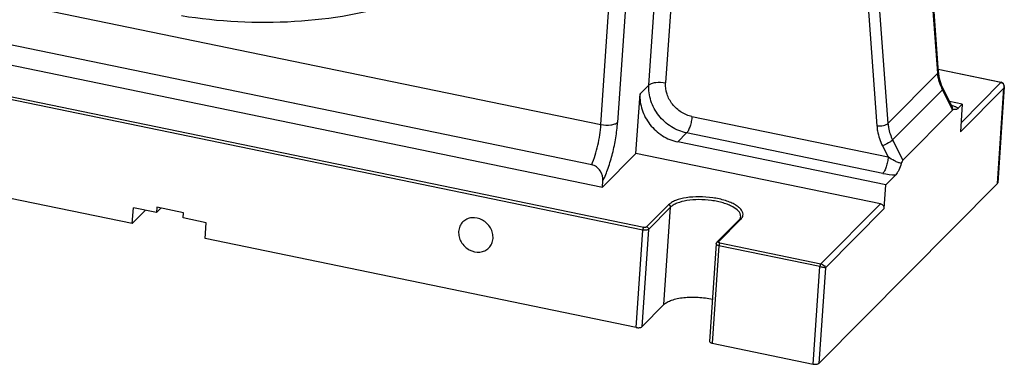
# Model space of a CAD drawing. Header units: millimetres. Extents: x 601 to 2924, y 6 to 1830.
# Tile 4 of 23: x 1096 to 1324, y 646 to 726. Entities that reach past the tile are written whole.
import ezdxf

# ---------------------------------------------------------------- set-up
doc = ezdxf.new("R2010")
doc.units = ezdxf.units.MM

msp = doc.modelspace()

# ---------------------------------------------------------------- linework, layer by layer
at = {"color": 7, "linetype": 'Continuous'}
for p, q in [((1308.209, 713.474), (1298.554, 843.341)), ((1298.788, 842.147), (1308.335, 713.746)), ((1287.037, 831.749), (1296.693, 701.883)), ((1285.657, 815.204), (1294.126, 701.304)), ((1241.385, 710.763), (1244.319, 753.488)), ((1248.171, 753.964), (1245.237, 711.238)), ((1230.279, 701.636), (1233.312, 745.812)), ((1237.164, 746.288), (1234.131, 702.111)), ((1048.325, 739.146), (1230.279, 701.636)), ((1228.144, 692.308), (1046.19, 729.818)), ((1045.502, 725.314), (1230.635, 687.149)), ((1023.85, 722.456), (1240.212, 677.853)), ((1240.006, 677.22), (1023.644, 721.823)), ((1296.693, 701.883), (1308.209, 713.474)), ((1308.209, 713.474), (1308.335, 713.746)), ((1308.286, 714.396), (1322.904, 711.382)), ((1322.834, 711.351), (1308.29, 714.349)), ((1239.326, 708.69), (1241.385, 710.763)), ((1313.593, 702.049), (1322.834, 711.351)), ((1322.904, 711.382), (1322.834, 711.351)), ((1322.905, 711.382), (1322.904, 711.382)), ((1238.382, 694.947), (1239.326, 708.69)), ((1309.292, 709.636), (1297.775, 698.045)), ((1309.292, 709.636), (1311.576, 705.107)), ((1309.426, 709.891), (1311.421, 705.924)), ((1323.532, 710.066), (1313.446, 699.915)), ((1322.016, 687.985), (1323.532, 710.066)), ((1323.605, 710.337), (1322.078, 688.109)), ((1323.605, 710.341), (1323.532, 710.066)), ((1313.887, 706.328), (1310.909, 706.942)), ((1313.887, 706.328), (1312.967, 705.403)), ((1313.887, 706.328), (1313.446, 699.915)), ((1311.794, 705.099), (1300.131, 693.36)), ((1311.489, 705.8), (1311.421, 705.924)), ((1311.684, 705.543), (1311.489, 705.8)), ((1251.342, 703.475), (1296.721, 694.12)), ((1250.106, 699.673), (1248.047, 697.601)), ((1295.486, 690.318), (1250.106, 699.673)), ((1121.862, 678.717), (1022.096, 699.284)), ((1296.2, 687.674), (1248.047, 697.601)), ((1297.775, 698.045), (1300.131, 693.36)), ((1238.382, 694.947), (1230.635, 687.149)), ((1294.95, 683.285), (1238.382, 694.947)), ((1295.425, 696.698), (1296.721, 694.12)), ((1230.635, 687.149), (1230.735, 688.607)), ((1280.696, 646.396), (1322.016, 687.985)), ((1298.496, 689.985), (1296.2, 687.674)), ((1322.016, 687.985), (1322.078, 688.11)), ((1295.823, 682.176), (1296.2, 687.674)), ((1121.862, 678.717), (1122.114, 682.382)), ((1121.862, 678.717), (1124.927, 681.802)), ((1127.443, 681.283), (1122.114, 682.382)), ((1127.525, 682.474), (1127.443, 681.283)), ((1127.443, 681.283), (1128.439, 682.286)), ((1133.696, 681.202), (1127.525, 682.474)), ((1133.614, 680.011), (1133.696, 681.202)), ((1240.854, 677.933), (1245.949, 683.061)), ((1246.385, 682.506), (1241.29, 677.378)), ((1244.837, 659.967), (1246.385, 682.506)), ((1281.165, 669.411), (1294.95, 683.285)), ((1295.823, 682.176), (1282.212, 668.477)), ((1138.944, 678.912), (1133.614, 680.011)), ((1138.692, 675.247), (1138.944, 678.912)), ((1262.206, 679.524), (1257.111, 674.396)), ((1262.592, 679.63), (1257.497, 674.502)), ((1238.458, 654.68), (1240.006, 677.22)), ((1241.29, 677.378), (1239.742, 654.839)), ((1238.458, 654.68), (1138.692, 675.247)), ((1256.936, 674.015), (1255.388, 651.476)), ((1257.584, 673.596), (1256.037, 651.057)), ((1280.96, 668.777), (1257.584, 673.596)), ((1257.79, 674.23), (1281.165, 669.411)), ((1279.412, 646.238), (1280.96, 668.777)), ((1282.212, 668.477), (1280.696, 646.396)), ((1239.742, 654.839), (1244.837, 659.967)), ((1256.037, 651.057), (1279.412, 646.238))]:
    msp.add_line(p, q, dxfattribs=at)
for points in [[(1323.441, 711.014), (1323.135, 711.298), (1322.904, 711.382)], [(1323.605, 710.34), (1323.597, 710.591), (1323.441, 711.014)], [(1311.595, 705.59), (1311.696, 705.527), (1311.684, 705.543)]]:
    msp.add_lwpolyline(points, dxfattribs=at)
for centre, radius, start, end in [((1317.709, 714.443), 9.4, 184.25411, 185.76593), ((1318.074, 714.485), 9.767, 185.79417, 192.0676), ((1318.887, 714.468), 10.743, 199.48025, 205.75865), ((1319.045, 714.541), 10.917, 205.74213, 206.6983), ((1322.261, 710.342), 1.3, 347.73726, 359.89942), ((1322.318, 710.341), 1.244, 359.94412, 8.04668), ((1298.8, 706.495), 16.513, 258.4205, 268.94424), ((1257.521, 673.976), 0.586, 164.59402, 176.19625)]:
    msp.add_arc(centre, radius, start, end, dxfattribs=at)
for points, knots in [([(1226.362, 754.843), (1223.491, 751.953), (1217.363, 746.52), (1207.197, 739.576), (1196.166, 733.908), (1180.414, 728.115), (1159.177, 724.423), (1141.855, 725.36), (1133.242, 726.733)], [0, 0, 0, 0, 0.1211338, 0.2427228, 0.3651723, 0.4888648, 0.7406723, 1, 1, 1, 1]), ([(1308.759, 710.886), (1308.684, 711.097), (1308.417, 711.939), (1308.258, 712.817), (1308.209, 713.474)], [0, 0, 0, 0, 0.2535769, 1, 1, 1, 1]), ([(1250.106, 699.673), (1248.862, 699.929), (1246.427, 700.936), (1243.993, 703.139), (1242.566, 705.313), (1241.566, 707.63), (1241.301, 709.538), (1241.385, 710.763)], [0, 0, 0, 0, 0.24977, 0.5053698, 0.6329679, 0.7585927, 1, 1, 1, 1]), ([(1241.385, 710.763), (1241.552, 710.931), (1242.075, 711.188), (1243.373, 711.449), (1244.488, 711.392), (1245.237, 711.238)], [0, 0, 0, 0, 0.1789786, 0.4234722, 1, 1, 1, 1]), ([(1251.342, 703.475), (1250.471, 703.655), (1248.767, 704.359), (1247.063, 705.902), (1246.064, 707.423), (1245.363, 709.045), (1245.178, 710.381), (1245.237, 711.238)], [0, 0, 0, 0, 0.2497724, 0.5053695, 0.632966, 0.7585898, 1, 1, 1, 1]), ([(1308.522, 712.443), (1308.569, 712.225), (1308.787, 711.348), (1309.12, 710.5), (1309.426, 709.891)], [0, 0, 0, 0, 0.24605, 1, 1, 1, 1]), ([(1239.326, 708.69), (1239.242, 707.465), (1239.507, 705.557), (1240.507, 703.24), (1241.934, 701.067), (1244.368, 698.864), (1246.803, 697.857), (1248.047, 697.601)], [0, 0, 0, 0, 0.2414102, 0.3670338, 0.4946301, 0.7502271, 1, 1, 1, 1]), ([(1309.426, 709.891), (1309.442, 709.859), (1309.404, 709.749), (1309.337, 709.682), (1309.292, 709.636)], [0, 0, 0, 0, 0.3531267, 1, 1, 1, 1]), ([(1311.342, 706.103), (1311.414, 706.08), (1311.694, 705.988), (1311.97, 705.885), (1312.171, 705.8)], [0, 0, 0, 0, 0.2585006, 1, 1, 1, 1]), ([(1311.421, 705.923), (1311.446, 705.875), (1311.488, 705.771), (1311.522, 705.589), (1311.567, 705.392), (1311.595, 705.247), (1311.591, 705.174)], [0, 0, 0, 0, 0.2117718, 0.4337951, 0.7174312, 1, 1, 1, 1]), ([(1311.576, 705.107), (1311.575, 705.125), (1311.575, 705.159), (1311.573, 705.207), (1311.612, 705.237), (1311.647, 705.203), (1311.682, 705.177), (1311.729, 705.135), (1311.769, 705.113), (1311.794, 705.099)], [0, 0, 0, 0, 0.1551501, 0.2864207, 0.372334, 0.4888099, 0.622914, 0.7572221, 1, 1, 1, 1]), ([(1312.967, 705.403), (1312.874, 705.31), (1312.69, 705.158), (1312.364, 705.064), (1312.079, 705.108), (1311.882, 705.133), (1311.794, 705.099)], [0, 0, 0, 0, 0.3129858, 0.5554461, 0.7758273, 1, 1, 1, 1]), ([(1312.171, 705.8), (1312.243, 705.77), (1312.515, 705.651), (1312.78, 705.515), (1312.967, 705.403)], [0, 0, 0, 0, 0.2636814, 1, 1, 1, 1]), ([(1228.144, 692.308), (1228.746, 693.761), (1229.667, 696.841), (1230.168, 700.013), (1230.279, 701.636)], [0, 0, 0, 0, 0.4915637, 1, 1, 1, 1]), ([(1230.279, 701.636), (1231.027, 701.481), (1232.142, 701.425), (1233.441, 701.686), (1233.964, 701.943), (1234.131, 702.111)], [0, 0, 0, 0, 0.5765278, 0.8210214, 1, 1, 1, 1]), ([(1230.735, 688.607), (1231.2, 689.555), (1232.042, 691.641), (1233.029, 694.979), (1233.76, 698.517), (1234.05, 700.926), (1234.131, 702.111)], [0, 0, 0, 0, 0.2263333, 0.4808953, 0.745265, 1, 1, 1, 1]), ([(1251.342, 703.475), (1251.315, 703.095), (1251.209, 702.335), (1250.937, 701.261), (1250.585, 700.359), (1250.28, 699.848), (1250.106, 699.673)], [0, 0, 0, 0, 0.2820162, 0.567511, 0.8173296, 1, 1, 1, 1]), ([(1294.126, 701.304), (1294.635, 701.27), (1295.379, 701.326), (1296.233, 701.58), (1296.579, 701.768), (1296.693, 701.883)], [0, 0, 0, 0, 0.5715301, 0.8190333, 1, 1, 1, 1]), ([(1296.693, 701.883), (1296.717, 701.556), (1296.885, 700.231), (1297.323, 698.944), (1297.775, 698.045)], [0, 0, 0, 0, 0.2457358, 1, 1, 1, 1]), ([(1294.126, 701.304), (1294.155, 700.911), (1294.356, 699.322), (1294.882, 697.777), (1295.425, 696.698)], [0, 0, 0, 0, 0.2457358, 1, 1, 1, 1]), ([(1297.775, 698.045), (1297.657, 697.925), (1297.336, 697.684), (1296.566, 697.207), (1295.898, 696.883), (1295.425, 696.698)], [0, 0, 0, 0, 0.1858106, 0.4397182, 1, 1, 1, 1]), ([(1296.721, 694.12), (1296.695, 693.74), (1296.589, 692.98), (1296.317, 691.906), (1295.965, 691.004), (1295.659, 690.493), (1295.486, 690.318)], [0, 0, 0, 0, 0.2820162, 0.567511, 0.8173296, 1, 1, 1, 1]), ([(1299.779, 692.635), (1299.517, 692.681), (1298.989, 692.854), (1297.953, 693.329), (1297.204, 693.786), (1296.721, 694.12)], [0, 0, 0, 0, 0.2331662, 0.4847391, 1, 1, 1, 1]), ([(1299.779, 692.635), (1299.604, 692.097), (1299.333, 691.339), (1298.875, 690.464), (1298.627, 690.117), (1298.496, 689.985)], [0, 0, 0, 0, 0.5727852, 0.8113414, 1, 1, 1, 1]), ([(1300.131, 693.36), (1300.05, 693.278), (1299.921, 693.033), (1299.827, 692.782), (1299.779, 692.635)], [0, 0, 0, 0, 0.4268244, 1, 1, 1, 1]), ([(1230.735, 688.607), (1230.789, 689.395), (1230.419, 690.658), (1229.313, 691.856), (1228.543, 692.226), (1228.144, 692.308)], [0, 0, 0, 0, 0.4897989, 0.7476544, 1, 1, 1, 1]), ([(1263.131, 680.583), (1263.168, 680.791), (1263.141, 681.253), (1262.793, 681.911), (1262.188, 682.527), (1261.343, 683.101), (1260.284, 683.62), (1258.557, 684.242), (1256.108, 684.763), (1253.059, 684.983), (1250.159, 684.788), (1248.006, 684.281), (1246.666, 683.644), (1246.152, 683.265), (1245.949, 683.061)], [0, 0, 0, 0, 0.0327147, 0.0693083, 0.1132681, 0.1659447, 0.227254, 0.2962702, 0.4509503, 0.6146882, 0.770173, 0.9017277, 0.9552715, 1, 1, 1, 1]), ([(1262.619, 680.312), (1262.687, 681.286), (1261.291, 682.396), (1259.738, 683.103), (1258.544, 683.517), (1257.235, 683.842), (1255.348, 684.165), (1252.962, 684.318), (1250.276, 684.123), (1248.287, 683.643), (1247.049, 683.049), (1246.573, 682.696), (1246.385, 682.506)], [0, 0, 0, 0, 0.1634045, 0.2261775, 0.2963248, 0.3723246, 0.4523519, 0.6161612, 0.7710651, 0.9019729, 0.9553214, 1, 1, 1, 1]), ([(1246.385, 682.506), (1246.394, 682.63), (1246.304, 682.89), (1246.073, 683.035), (1245.949, 683.061)], [0, 0, 0, 0, 0.4937411, 1, 1, 1, 1]), ([(1295.823, 682.176), (1295.839, 682.423), (1295.659, 682.943), (1295.198, 683.234), (1294.95, 683.285)], [0, 0, 0, 0, 0.4937448, 1, 1, 1, 1]), ([(1198.319, 679.081), (1198.04, 678.799), (1197.576, 678.115), (1197.389, 677.313), (1197.361, 676.905)], [0, 0, 0, 0, 0.4925435, 1, 1, 1, 1]), ([(1205.308, 675.266), (1205.336, 675.679), (1205.255, 676.534), (1204.598, 678.136), (1203.004, 679.711), (1200.832, 680.223), (1199.246, 679.809), (1198.59, 679.353), (1198.319, 679.081)], [0, 0, 0, 0, 0.1243779, 0.2536588, 0.5153864, 0.7656039, 0.8844465, 1, 1, 1, 1]), ([(1262.206, 679.524), (1262.249, 679.568), (1262.392, 679.724), (1262.51, 679.907), (1262.562, 680.049)], [0, 0, 0, 0, 0.2881893, 1, 1, 1, 1]), ([(1262.592, 679.63), (1262.523, 679.644), (1262.38, 679.643), (1262.253, 679.572), (1262.206, 679.524)], [0, 0, 0, 0, 0.5133375, 1, 1, 1, 1]), ([(1262.562, 680.049), (1262.57, 680.071), (1262.598, 680.156), (1262.615, 680.246), (1262.62, 680.312)], [0, 0, 0, 0, 0.2614204, 1, 1, 1, 1]), ([(1262.592, 679.63), (1262.663, 679.701), (1262.908, 679.976), (1263.083, 680.321), (1263.131, 680.583)], [0, 0, 0, 0, 0.274747, 1, 1, 1, 1]), ([(1197.361, 676.905), (1197.332, 676.492), (1197.414, 675.637), (1198.071, 674.035), (1199.665, 672.46), (1201.837, 671.948), (1203.422, 672.362), (1204.079, 672.818), (1204.349, 673.09)], [0, 0, 0, 0, 0.1243779, 0.2536588, 0.5153864, 0.7656039, 0.8844465, 1, 1, 1, 1]), ([(1240.006, 677.22), (1240.015, 677.347), (1240.05, 677.53), (1240.132, 677.739), (1240.183, 677.824), (1240.212, 677.853)], [0, 0, 0, 0, 0.5668748, 0.8170938, 1, 1, 1, 1]), ([(1241.29, 677.378), (1241.234, 677.322), (1241.06, 677.236), (1240.627, 677.149), (1240.255, 677.168), (1240.006, 677.22)], [0, 0, 0, 0, 0.1789131, 0.4233079, 1, 1, 1, 1]), ([(1240.854, 677.933), (1240.826, 677.905), (1240.739, 677.862), (1240.523, 677.818), (1240.337, 677.828), (1240.212, 677.853)], [0, 0, 0, 0, 0.1788867, 0.4233748, 1, 1, 1, 1]), ([(1240.854, 677.933), (1240.978, 677.907), (1241.208, 677.762), (1241.298, 677.501), (1241.29, 677.378)], [0, 0, 0, 0, 0.5060187, 1, 1, 1, 1]), ([(1204.349, 673.09), (1204.629, 673.372), (1205.092, 674.057), (1205.28, 674.859), (1205.308, 675.266)], [0, 0, 0, 0, 0.4925435, 1, 1, 1, 1]), ([(1257.473, 674.4), (1257.463, 674.424), (1257.467, 674.467), (1257.49, 674.495), (1257.497, 674.502)], [0, 0, 0, 0, 0.7204843, 1, 1, 1, 1]), ([(1257.79, 674.23), (1257.718, 674.244), (1257.602, 674.279), (1257.491, 674.355), (1257.473, 674.4)], [0, 0, 0, 0, 0.6027237, 1, 1, 1, 1]), ([(1257.584, 673.596), (1257.493, 673.615), (1257.326, 673.662), (1257.088, 673.765), (1256.929, 673.917), (1256.936, 674.015)], [0, 0, 0, 0, 0.3449516, 0.6335899, 1, 1, 1, 1]), ([(1257.625, 673.856), (1257.609, 673.791), (1257.594, 673.704), (1257.586, 673.617), (1257.584, 673.596)], [0, 0, 0, 0, 0.7609346, 1, 1, 1, 1]), ([(1257.701, 674.085), (1257.693, 674.068), (1257.663, 673.994), (1257.64, 673.916), (1257.625, 673.856)], [0, 0, 0, 0, 0.2310369, 1, 1, 1, 1]), ([(1257.79, 674.23), (1257.782, 674.221), (1257.746, 674.178), (1257.719, 674.127), (1257.701, 674.085)], [0, 0, 0, 0, 0.2012961, 1, 1, 1, 1]), ([(1281.165, 669.411), (1281.101, 669.346), (1281.016, 669.127), (1280.969, 668.909), (1280.96, 668.777)], [0, 0, 0, 0, 0.4093443, 1, 1, 1, 1]), ([(1280.96, 668.777), (1281.222, 668.723), (1281.64, 668.626), (1282.059, 668.529), (1282.212, 668.477)], [0, 0, 0, 0, 0.6248315, 1, 1, 1, 1]), ([(1281.165, 669.411), (1281.299, 669.383), (1281.747, 669.219), (1282.16, 668.818), (1282.212, 668.477)], [0, 0, 0, 0, 0.2842462, 1, 1, 1, 1]), ([(1244.837, 659.967), (1245.059, 660.19), (1245.638, 660.597), (1246.695, 661.054), (1247.991, 661.405), (1250.034, 661.72), (1252.778, 661.758), (1254.994, 661.452), (1256.081, 661.198)], [0, 0, 0, 0, 0.0809755, 0.1799364, 0.2958667, 0.426041, 0.7121038, 1, 1, 1, 1]), ([(1238.458, 654.68), (1238.708, 654.629), (1239.079, 654.61), (1239.512, 654.697), (1239.687, 654.783), (1239.742, 654.839)], [0, 0, 0, 0, 0.5765363, 0.8210189, 1, 1, 1, 1]), ([(1255.388, 651.476), (1255.381, 651.377), (1255.541, 651.226), (1255.778, 651.123), (1255.946, 651.075), (1256.037, 651.057)], [0, 0, 0, 0, 0.3664245, 0.6551054, 1, 1, 1, 1]), ([(1279.412, 646.238), (1279.661, 646.186), (1280.033, 646.167), (1280.466, 646.255), (1280.64, 646.34), (1280.696, 646.396)], [0, 0, 0, 0, 0.5765363, 0.8210189, 1, 1, 1, 1])]:
    msp.add_open_spline(points, degree=3, knots=knots, dxfattribs=at)
for points in [[(1322.834, 711.351), (1322.955, 711.326), (1323.072, 711.272), (1323.17, 711.197)], [(1323.17, 711.197), (1323.377, 711.04), (1323.513, 710.773), (1323.549, 710.515)], [(1311.591, 705.174), (1311.589, 705.151), (1311.585, 705.128), (1311.576, 705.107)], [(1256.956, 674.132), (1256.983, 674.23), (1257.039, 674.323), (1257.111, 674.396)], [(1257.111, 674.396), (1257.15, 674.436), (1257.2, 674.467), (1257.253, 674.486)], [(1257.253, 674.486), (1257.33, 674.514), (1257.417, 674.518), (1257.497, 674.502)]]:
    msp.add_open_spline(points, degree=3, dxfattribs=at)

doc.saveas('drawing.dxf')
